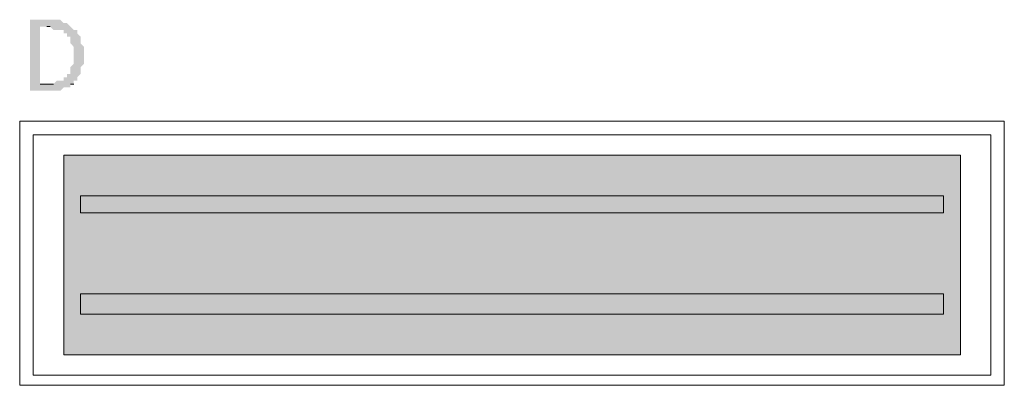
# Model space of a CAD drawing. Header units: millimetres. Extents: x -197899 to 120983, y -4228 to 45370.
# Tile 60 of 200: x -161005 to -159773, y 22287 to 22744. Entities that reach past the tile are written whole.
import ezdxf

# ---------------------------------------------------------------- set-up
doc = ezdxf.new("R2010")
doc.units = ezdxf.units.MM
for name, color, linetype in [('AL63----', 7, 'Continuous'), ('PDF_Geometry', 8, 'Continuous'), ('PDF_Solid Fills', 8, 'Continuous')]:
    doc.layers.add(name, color=color, linetype=linetype)

# ---------------------------------------------------------------- blocks, each defined once
blk = doc.blocks.new('A$C01523A58')
at = {"layer": 'PDF_Solid Fills'}
for color, points in [(7, [(1206.5, -6409.3), (1181.1, -6409.3), (1181.1, -6413.5), (1181.1, -6494), (1181.1, -6498.2), (1219.2, -6498.2), (1223.4, -6494), (1231.9, -6494), (1231.9, -6489.7), (1236.1, -6489.7), (1193.8, -6489.7), (1193.8, -6417.8), (1231.9, -6417.8), (1227.6, -6413.5), (1223.4, -6413.5), (1219.2, -6409.3)]), (7, [(1231.9, -6417.8), (1202.2, -6417.8), (1206.5, -6417.8), (1210.7, -6422), (1223.4, -6422), (1223.4, -6426.2), (1227.6, -6426.2), (1227.6, -6430.4), (1231.9, -6430.4), (1231.9, -6438.9), (1231.9, -6438.9), (1236.1, -6443.2), (1236.1, -6451.6), (1236.1, -6460.1), (1236.1, -6464.3), (1236.1, -6464.3), (1231.9, -6468.6), (1231.9, -6477), (1227.6, -6477), (1227.6, -6481.2), (1223.4, -6481.2), (1223.4, -6485.5), (1214.9, -6485.5), (1210.7, -6489.7), (1193.8, -6489.7), (1236.1, -6489.7), (1236.1, -6485.5), (1240.3, -6485.5), (1240.3, -6481.2), (1240.3, -6481.2), (1244.6, -6477), (1244.6, -6472.8), (1244.6, -6468.6), (1244.6, -6468.6), (1248.8, -6464.3), (1248.8, -6460.1), (1248.8, -6451.6), (1248.8, -6447.4), (1248.8, -6443.2), (1244.6, -6438.9), (1244.6, -6434.7), (1244.6, -6430.4), (1240.3, -6426.2), (1240.3, -6422), (1236.1, -6422)]), (1, [(1223.4, -6578.6), (1223.4, -6629.4), (2345.3, -6629.4)]), (1, [(1223.4, -6578.6), (2345.3, -6578.6), (2345.3, -6629.4)]), (1, [(1223.4, -6629.4), (1223.4, -6650.6), (1244.6, -6650.6)]), (1, [(1223.4, -6629.4), (1244.6, -6629.4), (1244.6, -6650.6)]), (51, [(1244.6, -6629.4), (1244.6, -6650.6), (2324.1, -6650.6)]), (51, [(1244.6, -6629.4), (2324.1, -6629.4), (2324.1, -6650.6)]), (1, [(2324.1, -6629.4), (2324.1, -6650.6), (2345.3, -6650.6)]), (1, [(2324.1, -6629.4), (2345.3, -6629.4), (2345.3, -6650.6)]), (1, [(1223.4, -6650.6), (1223.4, -6752.2), (2345.3, -6752.2)]), (1, [(1223.4, -6650.6), (2345.3, -6650.6), (2345.3, -6752.2)]), (1, [(1223.4, -6752.2), (1223.4, -6777.6), (1244.6, -6777.6)]), (1, [(1223.4, -6752.2), (1244.6, -6752.2), (1244.6, -6777.6)]), (51, [(1244.6, -6752.2), (1244.6, -6777.6), (2324.1, -6777.6)]), (51, [(1244.6, -6752.2), (2324.1, -6752.2), (2324.1, -6777.6)]), (1, [(2324.1, -6752.2), (2324.1, -6777.6), (2345.3, -6777.6)]), (1, [(2324.1, -6752.2), (2345.3, -6752.2), (2345.3, -6777.6)]), (1, [(1223.4, -6777.6), (1223.4, -6828.4), (2345.3, -6828.4)]), (1, [(1223.4, -6777.6), (2345.3, -6777.6), (2345.3, -6828.4)])]:
    blk.add_hatch(color=color, dxfattribs=at).paths.add_polyline_path(points)
at = {"layer": 'PDF_Geometry', "color": 7, "lineweight": 0}
for points in [[(1202.2, -6417.8), (1206.5, -6417.8)], [(1210.7, -6489.7), (1193.8, -6489.7)], [(1231.9, -6489.7), (1236.1, -6489.7)]]:
    blk.add_lwpolyline(points, dxfattribs=at)
at = {"layer": 'PDF_Geometry', "color": 7, "lineweight": 13}
for points in [[(1168.4, -6866.5), (2400.2, -6866.5), (2400.2, -6536.3)], [(1168.4, -6866.5), (1168.4, -6536.3), (2400.2, -6536.3)], [(2383.3, -6853.8), (2383.3, -6553.2), (1185.3, -6553.2), (1185.3, -6853.8), (2383.3, -6853.8)], [(2345.3, -6828.4), (2345.3, -6578.6), (1223.4, -6578.6), (1223.4, -6828.4), (2345.3, -6828.4)]]:
    blk.add_lwpolyline(points, dxfattribs=at)
at = {"layer": 'PDF_Geometry', "color": 51, "lineweight": 18}
for points in [[(2324.1, -6629.4), (1244.6, -6629.4), (1244.6, -6650.6)], [(2324.1, -6650.6), (2324.1, -6629.4)], [(2324.1, -6650.6), (1244.6, -6650.6)], [(2324.1, -6752.2), (1244.6, -6752.2)], [(2324.1, -6777.6), (1244.6, -6777.6), (1244.6, -6752.2)], [(2324.1, -6752.2), (2324.1, -6777.6)]]:
    blk.add_lwpolyline(points, dxfattribs=at)

msp = doc.modelspace()

# ---------------------------------------------------------------- block references
at = {"layer": 'AL63----'}
msp.add_blockref('A$C01523A58', (-162173.6, 29153.2), dxfattribs=at)

doc.saveas('drawing.dxf')
